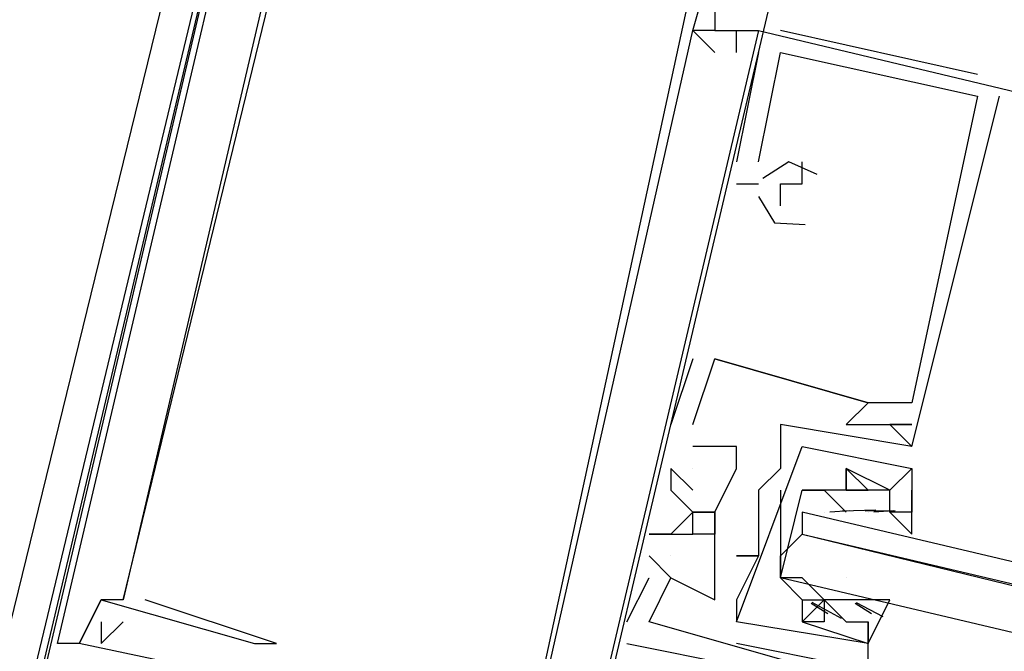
# Model space of a CAD drawing. Header units: feet. Extents: x -79 to 198, y -22 to 181.
# Tile 21 of 92: x 100.204 to 100.803, y 62.133 to 62.518. Entities that reach past the tile are written whole.
import ezdxf

# ---------------------------------------------------------------- set-up
doc = ezdxf.new("R2010")
doc.units = ezdxf.units.FT
for name, color, linetype in [('A-AREA-UNIDAD', 30, 'CONTINUOUS'), ('A-LINEA', 7, 'CONTINUOUS'), ('A-MURO-CONCRETO', 8, 'CONTINUOUS')]:
    doc.layers.add(name, color=color, linetype=linetype)

msp = doc.modelspace()

# ---------------------------------------------------------------- linework, layer by layer
at = {"layer": 'A-AREA-UNIDAD'}
msp.add_lwpolyline([(123.36, 42.5244), (123.712, 45.9733), (123.12, 49.8844), (121.92, 53.5289), (119.68, 56.6933), (117.2, 58.4889), (116.96, 59.1289), (116.832, 58.4889), (116.512, 58.2933), (113.68, 58.9689), (113.44, 59.1644), (113.568, 59.7333), (112.56, 59.7333), (109.52, 60.48), (108.88, 60.48), (108.8, 60.7644), (104.56, 61.6533), (100.88, 62.6489), (100.32, 62.6489), (98.848, 56.64)], dxfattribs=at)
at = {"layer": 'A-LINEA'}
for p, q in [((100.6133, 62.5111), (100.6133, 62.5111)), ((100.6133, 62.5111), (100.6133, 62.5111)), ((100.6133, 62.5111), (100.6133, 62.5111)), ((100.6133, 62.5111), (100.6133, 62.5111)), ((100.6133, 62.5111), (100.6133, 62.5111)), ((100.6133, 62.5111), (100.6133, 62.5111)), ((100.6133, 62.5111), (100.6133, 62.5111)), ((100.6133, 62.5111), (100.6133, 62.5111)), ((100.6133, 62.5111), (100.6133, 62.5111)), ((100.6133, 62.5111), (100.6133, 62.5111)), ((100.6133, 62.5111), (100.6133, 62.5111)), ((100.6133, 62.5111), (100.6133, 62.5111)), ((100.6267, 62.5111), (100.6267, 62.5111)), ((100.6267, 62.5111), (100.6267, 62.5111)), ((100.6267, 62.5111), (100.6267, 62.5111)), ((100.6267, 62.5111), (100.6267, 62.5111)), ((100.6267, 62.5111), (100.6267, 62.5111)), ((100.6267, 62.5111), (100.6267, 62.5111)), ((100.6267, 62.5111), (100.6267, 62.5111)), ((100.6267, 62.5111), (100.6267, 62.5111)), ((100.6267, 62.5111), (100.6267, 62.5111)), ((100.6267, 62.5111), (100.6267, 62.5111)), ((100.6267, 62.5111), (100.6267, 62.5111)), ((100.6267, 62.5111), (100.6267, 62.5111)), ((100.64, 62.4978), (100.64, 62.5111)), ((100.64, 62.5111), (100.64, 62.5111)), ((100.64, 62.4978), (100.64, 62.5111)), ((100.64, 62.5111), (100.64, 62.5111)), ((100.64, 62.4978), (100.64, 62.5111)), ((100.64, 62.5111), (100.64, 62.5111)), ((100.64, 62.4978), (100.64, 62.5111)), ((100.64, 62.5111), (100.64, 62.5111)), ((100.64, 62.4978), (100.64, 62.5111)), ((100.64, 62.5111), (100.64, 62.5111)), ((100.64, 62.4978), (100.64, 62.5111)), ((100.64, 62.5111), (100.64, 62.5111)), ((100.6533, 62.5111), (100.6533, 62.5111)), ((100.6533, 62.5111), (100.6533, 62.5111)), ((100.6533, 62.5111), (100.6533, 62.5111)), ((100.6533, 62.5111), (100.6533, 62.5111)), ((100.6533, 62.5111), (100.6533, 62.5111)), ((100.6533, 62.5111), (100.6533, 62.5111)), ((100.7867, 62.4844), (100.6667, 62.5111)), ((100.6667, 62.5111), (100.6667, 62.5111)), ((100.7867, 62.4844), (100.6667, 62.5111)), ((100.6667, 62.5111), (100.6667, 62.5111)), ((100.7867, 62.4844), (100.6667, 62.5111)), ((100.6667, 62.5111), (100.6667, 62.5111)), ((100.7867, 62.4844), (100.6667, 62.5111)), ((100.6667, 62.5111), (100.6667, 62.5111)), ((100.7867, 62.4844), (100.6667, 62.5111)), ((100.6667, 62.5111), (100.6667, 62.5111)), ((100.7867, 62.4844), (100.6667, 62.5111)), ((100.6667, 62.5111), (100.6667, 62.5111)), ((100.6267, 62.4978), (100.6267, 62.4978)), ((100.6267, 62.4978), (100.6267, 62.4978)), ((100.6267, 62.4978), (100.6267, 62.4978)), ((100.6267, 62.4978), (100.6267, 62.4978)), ((100.6267, 62.4978), (100.6267, 62.4978)), ((100.6267, 62.4978), (100.6267, 62.4978)), ((100.64, 62.4978), (100.64, 62.4978)), ((100.6533, 62.4978), (100.64, 62.4311)), ((100.64, 62.4978), (100.64, 62.4978)), ((100.6533, 62.4978), (100.64, 62.4311)), ((100.64, 62.4978), (100.64, 62.4978)), ((100.6533, 62.4978), (100.64, 62.4311)), ((100.64, 62.4978), (100.64, 62.4978)), ((100.6533, 62.4978), (100.64, 62.4311)), ((100.64, 62.4978), (100.64, 62.4978)), ((100.6533, 62.4978), (100.64, 62.4311)), ((100.64, 62.4978), (100.64, 62.4978)), ((100.6533, 62.4978), (100.64, 62.4311)), ((100.6533, 62.4978), (100.6533, 62.4978)), ((100.6533, 62.4978), (100.6533, 62.4978)), ((100.6533, 62.4978), (100.6533, 62.4978)), ((100.6533, 62.4978), (100.6533, 62.4978)), ((100.6533, 62.4978), (100.6533, 62.4978)), ((100.6533, 62.4978), (100.6533, 62.4978)), ((100.6667, 62.4978), (100.6667, 62.4978)), ((100.6667, 62.4978), (100.6667, 62.4978)), ((100.6667, 62.4978), (100.6667, 62.4978)), ((100.6667, 62.4978), (100.6667, 62.4978)), ((100.6667, 62.4978), (100.6667, 62.4978)), ((100.6667, 62.4978), (100.6667, 62.4978)), ((100.6667, 62.4978), (100.6667, 62.4978)), ((100.6667, 62.4978), (100.6667, 62.4978)), ((100.6667, 62.4978), (100.6667, 62.4978)), ((100.6667, 62.4978), (100.6667, 62.4978)), ((100.6667, 62.4978), (100.6667, 62.4978)), ((100.6667, 62.4978), (100.6667, 62.4978)), ((100.7867, 62.4844), (100.7867, 62.4844)), ((100.7867, 62.4844), (100.7867, 62.4844)), ((100.7867, 62.4844), (100.7867, 62.4844)), ((100.7867, 62.4844), (100.7867, 62.4844)), ((100.7867, 62.4844), (100.7867, 62.4844)), ((100.7867, 62.4844), (100.7867, 62.4844)), ((100.7867, 62.4711), (100.7867, 62.4711)), ((100.7867, 62.4711), (100.7867, 62.4711)), ((100.7867, 62.4711), (100.7867, 62.4711)), ((100.7867, 62.4711), (100.7867, 62.4711)), ((100.7867, 62.4711), (100.7867, 62.4711)), ((100.7867, 62.4711), (100.7867, 62.4711)), ((100.7867, 62.4711), (100.7867, 62.4711)), ((100.7867, 62.4711), (100.7867, 62.4711)), ((100.7867, 62.4711), (100.7867, 62.4711)), ((100.7867, 62.4711), (100.7867, 62.4711)), ((100.7867, 62.4711), (100.7867, 62.4711)), ((100.7867, 62.4711), (100.7867, 62.4711)), ((100.8, 62.4711), (100.8, 62.4711)), ((100.8, 62.4711), (100.8, 62.4711)), ((100.8, 62.4711), (100.8, 62.4711)), ((100.8, 62.4711), (100.8, 62.4711)), ((100.8, 62.4711), (100.8, 62.4711)), ((100.8, 62.4711), (100.8, 62.4711)), ((100.64, 62.4311), (100.64, 62.4311)), ((100.64, 62.4311), (100.64, 62.4311)), ((100.64, 62.4311), (100.64, 62.4311)), ((100.64, 62.4311), (100.64, 62.4311)), ((100.64, 62.4311), (100.64, 62.4311)), ((100.64, 62.4311), (100.64, 62.4311)), ((100.6533, 62.4311), (100.6533, 62.4311)), ((100.6533, 62.4311), (100.6533, 62.4311)), ((100.6533, 62.4311), (100.6533, 62.4311)), ((100.6533, 62.4311), (100.6533, 62.4311)), ((100.6533, 62.4311), (100.6533, 62.4311)), ((100.6533, 62.4311), (100.6533, 62.4311)), ((100.68, 62.4311), (100.68, 62.4311)), ((100.68, 62.4311), (100.68, 62.4311)), ((100.68, 62.4311), (100.68, 62.4311)), ((100.68, 62.4311), (100.68, 62.4311)), ((100.68, 62.4311), (100.68, 62.4311)), ((100.68, 62.4311), (100.68, 62.4311)), ((100.64, 62.4178), (100.6533, 62.4178)), ((100.64, 62.4178), (100.64, 62.4178)), ((100.64, 62.4178), (100.6533, 62.4178)), ((100.64, 62.4178), (100.64, 62.4178)), ((100.64, 62.4178), (100.6533, 62.4178)), ((100.64, 62.4178), (100.64, 62.4178)), ((100.64, 62.4178), (100.6533, 62.4178)), ((100.64, 62.4178), (100.64, 62.4178)), ((100.64, 62.4178), (100.6533, 62.4178)), ((100.64, 62.4178), (100.64, 62.4178)), ((100.64, 62.4178), (100.6533, 62.4178)), ((100.64, 62.4178), (100.64, 62.4178)), ((100.6533, 62.4178), (100.6533, 62.4178)), ((100.6533, 62.4178), (100.6533, 62.4178)), ((100.6533, 62.4178), (100.6533, 62.4178)), ((100.6533, 62.4178), (100.6533, 62.4178)), ((100.6533, 62.4178), (100.6533, 62.4178)), ((100.6533, 62.4178), (100.6533, 62.4178)), ((100.6667, 62.4178), (100.6667, 62.4178)), ((100.6667, 62.4178), (100.6667, 62.4178)), ((100.6667, 62.4178), (100.6667, 62.4178)), ((100.6667, 62.4178), (100.6667, 62.4178)), ((100.6667, 62.4178), (100.6667, 62.4178)), ((100.6667, 62.4178), (100.6667, 62.4178)), ((100.68, 62.4178), (100.68, 62.4178)), ((100.68, 62.4178), (100.68, 62.4178)), ((100.68, 62.4178), (100.68, 62.4178)), ((100.68, 62.4178), (100.68, 62.4178)), ((100.68, 62.4178), (100.68, 62.4178)), ((100.68, 62.4178), (100.68, 62.4178)), ((100.6667, 62.4044), (100.6667, 62.4044)), ((100.6667, 62.4044), (100.6667, 62.4044)), ((100.6667, 62.4044), (100.6667, 62.4044)), ((100.6667, 62.4044), (100.6667, 62.4044)), ((100.6667, 62.4044), (100.6667, 62.4044)), ((100.6667, 62.4044), (100.6667, 62.4044)), ((100.6133, 62.3111), (100.6, 62.2711)), ((100.6133, 62.3111), (100.6, 62.2711)), ((100.6133, 62.3111), (100.6, 62.2711)), ((100.6133, 62.3111), (100.6, 62.2711)), ((100.6133, 62.3111), (100.6, 62.2711)), ((100.6133, 62.3111), (100.6, 62.2711)), ((100.6133, 62.3111), (100.6133, 62.3111)), ((100.6133, 62.3111), (100.6133, 62.3111)), ((100.6133, 62.3111), (100.6133, 62.3111)), ((100.6133, 62.3111), (100.6133, 62.3111)), ((100.6133, 62.3111), (100.6133, 62.3111)), ((100.6133, 62.3111), (100.6133, 62.3111)), ((100.6267, 62.3111), (100.6267, 62.3111)), ((100.6267, 62.3111), (100.6267, 62.3111)), ((100.6267, 62.3111), (100.6267, 62.3111)), ((100.6267, 62.3111), (100.6267, 62.3111)), ((100.6267, 62.3111), (100.6267, 62.3111)), ((100.6267, 62.3111), (100.6267, 62.3111)), ((100.6267, 62.3111), (100.6267, 62.3111)), ((100.6267, 62.3111), (100.6267, 62.3111)), ((100.6267, 62.3111), (100.6267, 62.3111)), ((100.6267, 62.3111), (100.6267, 62.3111)), ((100.6267, 62.3111), (100.6267, 62.3111)), ((100.6267, 62.3111), (100.6267, 62.3111)), ((100.72, 62.2844), (100.72, 62.2844)), ((100.72, 62.2844), (100.72, 62.2844)), ((100.72, 62.2844), (100.72, 62.2844)), ((100.72, 62.2844), (100.72, 62.2844)), ((100.72, 62.2844), (100.72, 62.2844)), ((100.72, 62.2844), (100.72, 62.2844)), ((100.72, 62.2844), (100.72, 62.2844)), ((100.72, 62.2844), (100.72, 62.2844)), ((100.72, 62.2844), (100.72, 62.2844)), ((100.72, 62.2844), (100.72, 62.2844)), ((100.72, 62.2844), (100.72, 62.2844)), ((100.72, 62.2844), (100.72, 62.2844)), ((100.7467, 62.2844), (100.7467, 62.2844)), ((100.7467, 62.2844), (100.7467, 62.2844)), ((100.7467, 62.2844), (100.7467, 62.2844)), ((100.7467, 62.2844), (100.7467, 62.2844)), ((100.7467, 62.2844), (100.7467, 62.2844)), ((100.7467, 62.2844), (100.7467, 62.2844)), ((100.6, 62.2711), (100.6, 62.2711)), ((100.6, 62.2711), (100.6, 62.2711)), ((100.6, 62.2711), (100.6, 62.2711)), ((100.6, 62.2711), (100.6, 62.2711)), ((100.6, 62.2711), (100.6, 62.2711)), ((100.6, 62.2711), (100.6, 62.2711)), ((100.6133, 62.2711), (100.6133, 62.2711)), ((100.6133, 62.2711), (100.6133, 62.2711)), ((100.6133, 62.2711), (100.6133, 62.2711)), ((100.6133, 62.2711), (100.6133, 62.2711)), ((100.6133, 62.2711), (100.6133, 62.2711)), ((100.6133, 62.2711), (100.6133, 62.2711)), ((100.6667, 62.2711), (100.6667, 62.2711)), ((100.6667, 62.2711), (100.6667, 62.2711)), ((100.6667, 62.2711), (100.6667, 62.2711)), ((100.6667, 62.2711), (100.6667, 62.2711)), ((100.7067, 62.2711), (100.7067, 62.2711)), ((100.7067, 62.2711), (100.7067, 62.2711)), ((100.7067, 62.2711), (100.7067, 62.2711)), ((100.7067, 62.2711), (100.7067, 62.2711)), ((100.7067, 62.2711), (100.7067, 62.2711)), ((100.7067, 62.2711), (100.7067, 62.2711)), ((100.72, 62.2711), (100.72, 62.2711)), ((100.72, 62.2711), (100.72, 62.2711)), ((100.72, 62.2711), (100.72, 62.2711)), ((100.72, 62.2711), (100.72, 62.2711)), ((100.72, 62.2711), (100.72, 62.2711)), ((100.72, 62.2711), (100.72, 62.2711)), ((100.7333, 62.2711), (100.7333, 62.2711)), ((100.7333, 62.2711), (100.7333, 62.2711)), ((100.7333, 62.2711), (100.7333, 62.2711)), ((100.7333, 62.2711), (100.7333, 62.2711)), ((100.7333, 62.2711), (100.7333, 62.2711)), ((100.7333, 62.2711), (100.7333, 62.2711)), ((100.7467, 62.2711), (100.7467, 62.2711)), ((100.7467, 62.2711), (100.7467, 62.2711)), ((100.7467, 62.2711), (100.7467, 62.2711)), ((100.7467, 62.2711), (100.7467, 62.2711)), ((100.7467, 62.2711), (100.7467, 62.2711)), ((100.7467, 62.2711), (100.7467, 62.2711)), ((100.6133, 62.2578), (100.6133, 62.2578)), ((100.6133, 62.2578), (100.6133, 62.2578)), ((100.6133, 62.2578), (100.6133, 62.2578)), ((100.6133, 62.2578), (100.6133, 62.2578)), ((100.6133, 62.2578), (100.6133, 62.2578)), ((100.6133, 62.2578), (100.6133, 62.2578)), ((100.6133, 62.2578), (100.6133, 62.2578)), ((100.6133, 62.2578), (100.6133, 62.2578)), ((100.6133, 62.2578), (100.6133, 62.2578)), ((100.6133, 62.2578), (100.6133, 62.2578)), ((100.6133, 62.2578), (100.6133, 62.2578)), ((100.6133, 62.2578), (100.6133, 62.2578)), ((100.64, 62.2578), (100.64, 62.2578)), ((100.64, 62.2578), (100.64, 62.2578)), ((100.64, 62.2578), (100.64, 62.2578)), ((100.64, 62.2578), (100.64, 62.2578)), ((100.64, 62.2578), (100.64, 62.2578)), ((100.64, 62.2578), (100.64, 62.2578)), ((100.68, 62.2578), (100.68, 62.2578)), ((100.68, 62.2578), (100.68, 62.2578)), ((100.68, 62.2578), (100.68, 62.2578)), ((100.68, 62.2578), (100.68, 62.2578)), ((100.7467, 62.2578), (100.7467, 62.2578)), ((100.7467, 62.2578), (100.7467, 62.2578)), ((100.7467, 62.2578), (100.7467, 62.2578)), ((100.7467, 62.2578), (100.7467, 62.2578)), ((100.7467, 62.2578), (100.7467, 62.2578)), ((100.7467, 62.2578), (100.7467, 62.2578)), ((100.7467, 62.2578), (100.7467, 62.2578)), ((100.7467, 62.2578), (100.7467, 62.2578)), ((100.7467, 62.2578), (100.7467, 62.2578)), ((100.7467, 62.2578), (100.7467, 62.2578)), ((100.6, 62.2444), (100.6, 62.2444)), ((100.6, 62.2444), (100.6, 62.2444)), ((100.6, 62.2444), (100.6, 62.2444)), ((100.6, 62.2444), (100.6, 62.2444)), ((100.6, 62.2444), (100.6, 62.2444)), ((100.6, 62.2444), (100.6, 62.2444)), ((100.6133, 62.2444), (100.6133, 62.2444)), ((100.6133, 62.2444), (100.6133, 62.2444)), ((100.6133, 62.2444), (100.6133, 62.2444)), ((100.6133, 62.2444), (100.6133, 62.2444)), ((100.6133, 62.2444), (100.6133, 62.2444)), ((100.6133, 62.2444), (100.6133, 62.2444)), ((100.64, 62.2444), (100.64, 62.2444)), ((100.64, 62.2444), (100.64, 62.2444)), ((100.64, 62.2444), (100.64, 62.2444)), ((100.64, 62.2444), (100.64, 62.2444)), ((100.64, 62.2444), (100.64, 62.2444)), ((100.64, 62.2444), (100.64, 62.2444)), ((100.6667, 62.2444), (100.6667, 62.2444)), ((100.6667, 62.2444), (100.6667, 62.2444)), ((100.6667, 62.2444), (100.6667, 62.2444)), ((100.6667, 62.2444), (100.6667, 62.2444)), ((100.7067, 62.2444), (100.7067, 62.2444)), ((100.7067, 62.2444), (100.7067, 62.2444)), ((100.7067, 62.2444), (100.7067, 62.2444)), ((100.7067, 62.2444), (100.7067, 62.2444)), ((100.7067, 62.2444), (100.7067, 62.2444)), ((100.7067, 62.2444), (100.7067, 62.2444)), ((100.7067, 62.2444), (100.7067, 62.2444)), ((100.7067, 62.2444), (100.7067, 62.2444)), ((100.7467, 62.2444), (100.7467, 62.2444)), ((100.7467, 62.2444), (100.7467, 62.2444)), ((100.7467, 62.2444), (100.7467, 62.2444)), ((100.7467, 62.2444), (100.7467, 62.2444)), ((100.7467, 62.2444), (100.7467, 62.2444)), ((100.7467, 62.2444), (100.7467, 62.2444)), ((100.7467, 62.2444), (100.7467, 62.2444)), ((100.7467, 62.2444), (100.7467, 62.2444)), ((100.6, 62.2311), (100.6, 62.2311)), ((100.6, 62.2311), (100.6, 62.2311)), ((100.6, 62.2311), (100.6, 62.2311)), ((100.6, 62.2311), (100.6, 62.2311)), ((100.6, 62.2311), (100.6, 62.2311)), ((100.6, 62.2311), (100.6, 62.2311)), ((100.6133, 62.2311), (100.6133, 62.2311)), ((100.6133, 62.2311), (100.6133, 62.2311)), ((100.6133, 62.2311), (100.6133, 62.2311)), ((100.6133, 62.2311), (100.6133, 62.2311)), ((100.6133, 62.2311), (100.6133, 62.2311)), ((100.6133, 62.2311), (100.6133, 62.2311)), ((100.6533, 62.2311), (100.6533, 62.2311)), ((100.6533, 62.2311), (100.6533, 62.2311)), ((100.6533, 62.2311), (100.6533, 62.2311)), ((100.6533, 62.2311), (100.6533, 62.2311)), ((100.7067, 62.2311), (100.7067, 62.2311)), ((100.7067, 62.2311), (100.7067, 62.2311)), ((100.7067, 62.2311), (100.7067, 62.2311)), ((100.7067, 62.2311), (100.7067, 62.2311)), ((100.7067, 62.2311), (100.7067, 62.2311)), ((100.7067, 62.2311), (100.7067, 62.2311)), ((100.7067, 62.2311), (100.7067, 62.2311)), ((100.7067, 62.2311), (100.7067, 62.2311)), ((100.72, 62.2311), (100.72, 62.2311)), ((100.72, 62.2311), (100.72, 62.2311)), ((100.72, 62.2311), (100.72, 62.2311)), ((100.72, 62.2311), (100.72, 62.2311)), ((100.72, 62.2311), (100.72, 62.2311)), ((100.72, 62.2311), (100.72, 62.2311)), ((100.72, 62.2311), (100.72, 62.2311)), ((100.72, 62.2311), (100.72, 62.2311)), ((100.7333, 62.2311), (100.7333, 62.2311)), ((100.7333, 62.2311), (100.7333, 62.2311)), ((100.7333, 62.2311), (100.7333, 62.2311)), ((100.7333, 62.2311), (100.7333, 62.2311)), ((100.7043, 62.2187), (100.7248, 62.2192)), ((100.7043, 62.2187), (100.7248, 62.2192)), ((100.6133, 62.2178), (100.6133, 62.2178)), ((100.6133, 62.2178), (100.6133, 62.2178)), ((100.6133, 62.2178), (100.6133, 62.2178)), ((100.6133, 62.2178), (100.6133, 62.2178)), ((100.6133, 62.2178), (100.6133, 62.2178)), ((100.6133, 62.2178), (100.6133, 62.2178)), ((100.6267, 62.2178), (100.6267, 62.2178)), ((100.6267, 62.2178), (100.6267, 62.2178)), ((100.6267, 62.2178), (100.6267, 62.2178)), ((100.6267, 62.2178), (100.6267, 62.2178)), ((100.6267, 62.2178), (100.6267, 62.2178)), ((100.6267, 62.2178), (100.6267, 62.2178)), ((100.6533, 62.2178), (100.6533, 62.2178)), ((100.6533, 62.2178), (100.6533, 62.2178)), ((100.6533, 62.2178), (100.6533, 62.2178)), ((100.6533, 62.2178), (100.6533, 62.2178)), ((100.6933, 62.2178), (100.6933, 62.2178)), ((100.6933, 62.2178), (100.6933, 62.2178)), ((100.6968, 62.2179), (100.7087, 62.2189)), ((100.6968, 62.2179), (100.7087, 62.2189)), ((100.7182, 62.2186), (100.7365, 62.2188)), ((100.7182, 62.2186), (100.7365, 62.2188)), ((100.72, 62.2178), (100.72, 62.2178)), ((100.72, 62.2178), (100.72, 62.2178)), ((100.72, 62.2178), (100.72, 62.2178)), ((100.72, 62.2178), (100.72, 62.2178)), ((100.7235, 62.2179), (100.7354, 62.2189)), ((100.7235, 62.2179), (100.7354, 62.2189)), ((100.7333, 62.2178), (100.7333, 62.2178)), ((100.7333, 62.2178), (100.7333, 62.2178)), ((100.7333, 62.2178), (100.7333, 62.2178)), ((100.7333, 62.2178), (100.7333, 62.2178)), ((100.7467, 62.2178), (100.7467, 62.2178)), ((100.7467, 62.2178), (100.7467, 62.2178)), ((100.7467, 62.2178), (100.7467, 62.2178)), ((100.7467, 62.2178), (100.7467, 62.2178)), ((100.5867, 62.2044), (100.5867, 62.2044)), ((100.5867, 62.2044), (100.5867, 62.2044)), ((100.5867, 62.2044), (100.5867, 62.2044)), ((100.5867, 62.2044), (100.5867, 62.2044)), ((100.5867, 62.2044), (100.5867, 62.2044)), ((100.5867, 62.2044), (100.5867, 62.2044)), ((100.6, 62.2044), (100.6, 62.2044)), ((100.6, 62.2044), (100.6, 62.2044)), ((100.6, 62.2044), (100.6, 62.2044)), ((100.6, 62.2044), (100.6, 62.2044)), ((100.6, 62.2044), (100.6, 62.2044)), ((100.6, 62.2044), (100.6, 62.2044)), ((100.6133, 62.2044), (100.6133, 62.2044)), ((100.6133, 62.2044), (100.6133, 62.2044)), ((100.6133, 62.2044), (100.6133, 62.2044)), ((100.6133, 62.2044), (100.6133, 62.2044)), ((100.6133, 62.2044), (100.6133, 62.2044)), ((100.6133, 62.2044), (100.6133, 62.2044)), ((100.6667, 62.1911), (100.68, 62.2044)), ((100.6667, 62.1911), (100.68, 62.2044)), ((100.6, 62.1778), (100.5867, 62.1911)), ((100.5867, 62.1911), (100.5867, 62.1911)), ((100.6, 62.1778), (100.5867, 62.1911)), ((100.5867, 62.1911), (100.5867, 62.1911)), ((100.6, 62.1778), (100.5867, 62.1911)), ((100.5867, 62.1911), (100.5867, 62.1911)), ((100.6, 62.1778), (100.5867, 62.1911)), ((100.5867, 62.1911), (100.5867, 62.1911)), ((100.6, 62.1778), (100.5867, 62.1911)), ((100.5867, 62.1911), (100.5867, 62.1911)), ((100.6, 62.1778), (100.5867, 62.1911)), ((100.5867, 62.1911), (100.5867, 62.1911)), ((100.6, 62.1911), (100.6, 62.1911)), ((100.6, 62.1911), (100.6, 62.1911)), ((100.6, 62.1911), (100.6, 62.1911)), ((100.6, 62.1911), (100.6, 62.1911)), ((100.6, 62.1911), (100.6, 62.1911)), ((100.6, 62.1911), (100.6, 62.1911)), ((100.6267, 62.1911), (100.6267, 62.1911)), ((100.6267, 62.1911), (100.6267, 62.1911)), ((100.6267, 62.1911), (100.6267, 62.1911)), ((100.6267, 62.1911), (100.6267, 62.1911)), ((100.6267, 62.1911), (100.6267, 62.1911)), ((100.6267, 62.1911), (100.6267, 62.1911)), ((100.64, 62.1911), (100.64, 62.1911)), ((100.64, 62.1911), (100.64, 62.1911)), ((100.64, 62.1911), (100.64, 62.1911)), ((100.64, 62.1911), (100.64, 62.1911)), ((100.6533, 62.1911), (100.6533, 62.1911)), ((100.6533, 62.1911), (100.6533, 62.1911)), ((100.6533, 62.1911), (100.6533, 62.1911)), ((100.6533, 62.1911), (100.6533, 62.1911)), ((100.6533, 62.1911), (100.6533, 62.1911)), ((100.6533, 62.1911), (100.6533, 62.1911)), ((100.6533, 62.1911), (100.6533, 62.1911)), ((100.6533, 62.1911), (100.6533, 62.1911)), ((100.5867, 62.1778), (100.5867, 62.1778)), ((100.5867, 62.1778), (100.5867, 62.1778)), ((100.5867, 62.1778), (100.5867, 62.1778)), ((100.5867, 62.1778), (100.5867, 62.1778)), ((100.5867, 62.1778), (100.5867, 62.1778)), ((100.5867, 62.1778), (100.5867, 62.1778)), ((100.6, 62.1778), (100.6, 62.1778)), ((100.6, 62.1778), (100.6, 62.1778)), ((100.6, 62.1778), (100.6, 62.1778)), ((100.6, 62.1778), (100.6, 62.1778)), ((100.6, 62.1778), (100.6, 62.1778)), ((100.6, 62.1778), (100.6, 62.1778)), ((100.6, 62.1778), (100.6, 62.1778)), ((100.6, 62.1778), (100.6, 62.1778)), ((100.6, 62.1778), (100.6, 62.1778)), ((100.6, 62.1778), (100.6, 62.1778)), ((100.6, 62.1778), (100.6, 62.1778)), ((100.6, 62.1778), (100.6, 62.1778)), ((100.68, 62.1778), (100.68, 62.1778)), ((100.68, 62.1778), (100.68, 62.1778)), ((100.7067, 62.1778), (100.7067, 62.1778)), ((100.7067, 62.1778), (100.7067, 62.1778)), ((100.2533, 62.1644), (100.2533, 62.1644)), ((100.2533, 62.1644), (100.2533, 62.1644)), ((100.2533, 62.1644), (100.2533, 62.1644)), ((100.2533, 62.1644), (100.2533, 62.1644)), ((100.2533, 62.1644), (100.2533, 62.1644)), ((100.2533, 62.1644), (100.2533, 62.1644)), ((100.2533, 62.1644), (100.2533, 62.1644)), ((100.2533, 62.1644), (100.2533, 62.1644)), ((100.2533, 62.1644), (100.2533, 62.1644)), ((100.2533, 62.1644), (100.2533, 62.1644)), ((100.2533, 62.1644), (100.2533, 62.1644)), ((100.2533, 62.1644), (100.2533, 62.1644)), ((100.2667, 62.1644), (100.2667, 62.1644)), ((100.2667, 62.1644), (100.2667, 62.1644)), ((100.2667, 62.1644), (100.2667, 62.1644)), ((100.2667, 62.1644), (100.2667, 62.1644)), ((100.2667, 62.1644), (100.2667, 62.1644)), ((100.2667, 62.1644), (100.2667, 62.1644)), ((100.2667, 62.1644), (100.2667, 62.1644)), ((100.2667, 62.1644), (100.2667, 62.1644)), ((100.2667, 62.1644), (100.2667, 62.1644)), ((100.2667, 62.1644), (100.2667, 62.1644)), ((100.2667, 62.1644), (100.2667, 62.1644)), ((100.2667, 62.1644), (100.2667, 62.1644)), ((100.28, 62.1644), (100.28, 62.1644)), ((100.28, 62.1644), (100.28, 62.1644)), ((100.28, 62.1644), (100.28, 62.1644)), ((100.28, 62.1644), (100.28, 62.1644)), ((100.28, 62.1644), (100.28, 62.1644)), ((100.28, 62.1644), (100.28, 62.1644)), ((100.6267, 62.1644), (100.6267, 62.1644)), ((100.6267, 62.1644), (100.6267, 62.1644)), ((100.6267, 62.1644), (100.6267, 62.1644)), ((100.6267, 62.1644), (100.6267, 62.1644)), ((100.6267, 62.1644), (100.6267, 62.1644)), ((100.6267, 62.1644), (100.6267, 62.1644)), ((100.64, 62.1644), (100.64, 62.1644)), ((100.64, 62.1644), (100.64, 62.1644)), ((100.64, 62.1644), (100.64, 62.1644)), ((100.64, 62.1644), (100.64, 62.1644)), ((100.68, 62.1644), (100.68, 62.1644)), ((100.68, 62.1644), (100.68, 62.1644)), ((100.68, 62.1644), (100.68, 62.1644)), ((100.68, 62.1644), (100.68, 62.1644)), ((100.6956, 62.1559), (100.6854, 62.1622)), ((100.6956, 62.1559), (100.6854, 62.1622)), ((100.7039, 62.1531), (100.6859, 62.1627)), ((100.7039, 62.1531), (100.6859, 62.1627)), ((100.6933, 62.1644), (100.6933, 62.1644)), ((100.6933, 62.1644), (100.6933, 62.1644)), ((100.6933, 62.1644), (100.6933, 62.1644)), ((100.6933, 62.1644), (100.6933, 62.1644)), ((100.6933, 62.1644), (100.6933, 62.1644)), ((100.6933, 62.1644), (100.6933, 62.1644)), ((100.6933, 62.1644), (100.6933, 62.1644)), ((100.6933, 62.1644), (100.6933, 62.1644)), ((100.7067, 62.1644), (100.7067, 62.1644)), ((100.72, 62.1644), (100.7067, 62.1644)), ((100.7067, 62.1644), (100.7067, 62.1644)), ((100.7067, 62.1644), (100.7067, 62.1644)), ((100.72, 62.1644), (100.7067, 62.1644)), ((100.7067, 62.1644), (100.7067, 62.1644)), ((100.7222, 62.1559), (100.7121, 62.1622)), ((100.7222, 62.1559), (100.7121, 62.1622)), ((100.7293, 62.1541), (100.713, 62.1626)), ((100.7293, 62.1541), (100.713, 62.1626)), ((100.72, 62.1644), (100.72, 62.1644)), ((100.72, 62.1644), (100.72, 62.1644)), ((100.72, 62.1644), (100.72, 62.1644)), ((100.72, 62.1644), (100.72, 62.1644)), ((100.2533, 62.1511), (100.2533, 62.1511)), ((100.2533, 62.1511), (100.2533, 62.1511)), ((100.2533, 62.1511), (100.2533, 62.1511)), ((100.2533, 62.1511), (100.2533, 62.1511)), ((100.2533, 62.1511), (100.2533, 62.1511)), ((100.2533, 62.1511), (100.2533, 62.1511)), ((100.2667, 62.1511), (100.2667, 62.1511)), ((100.2667, 62.1511), (100.2667, 62.1511)), ((100.2667, 62.1511), (100.2667, 62.1511)), ((100.2667, 62.1511), (100.2667, 62.1511)), ((100.2667, 62.1511), (100.2667, 62.1511)), ((100.2667, 62.1511), (100.2667, 62.1511)), ((100.5733, 62.1511), (100.5733, 62.1511)), ((100.5733, 62.1511), (100.5733, 62.1511)), ((100.5733, 62.1511), (100.5733, 62.1511)), ((100.5733, 62.1511), (100.5733, 62.1511)), ((100.5733, 62.1511), (100.5733, 62.1511)), ((100.5733, 62.1511), (100.5733, 62.1511)), ((100.5867, 62.1511), (100.5867, 62.1511)), ((100.5867, 62.1511), (100.5867, 62.1511)), ((100.5867, 62.1511), (100.5867, 62.1511)), ((100.5867, 62.1511), (100.5867, 62.1511)), ((100.5867, 62.1511), (100.5867, 62.1511)), ((100.5867, 62.1511), (100.5867, 62.1511)), ((100.5867, 62.1511), (100.5867, 62.1511)), ((100.5867, 62.1511), (100.5867, 62.1511)), ((100.5867, 62.1511), (100.5867, 62.1511)), ((100.5867, 62.1511), (100.5867, 62.1511)), ((100.5867, 62.1511), (100.5867, 62.1511)), ((100.5867, 62.1511), (100.5867, 62.1511)), ((100.64, 62.1511), (100.64, 62.1511)), ((100.64, 62.1511), (100.64, 62.1511)), ((100.64, 62.1511), (100.64, 62.1511)), ((100.64, 62.1511), (100.64, 62.1511)), ((100.68, 62.1511), (100.68, 62.1511)), ((100.68, 62.1511), (100.68, 62.1511)), ((100.68, 62.1511), (100.68, 62.1511)), ((100.68, 62.1511), (100.68, 62.1511)), ((100.68, 62.1511), (100.68, 62.1511)), ((100.68, 62.1511), (100.68, 62.1511)), ((100.68, 62.1511), (100.68, 62.1511)), ((100.68, 62.1511), (100.68, 62.1511)), ((100.6933, 62.1511), (100.6933, 62.1511)), ((100.6933, 62.1511), (100.6933, 62.1511)), ((100.6933, 62.1511), (100.6933, 62.1511)), ((100.6933, 62.1511), (100.6933, 62.1511)), ((100.72, 62.1244), (100.72, 62.1511)), ((100.72, 62.1511), (100.72, 62.1511)), ((100.72, 62.1244), (100.72, 62.1511)), ((100.72, 62.1511), (100.72, 62.1511)), ((100.72, 62.1244), (100.72, 62.1511)), ((100.72, 62.1511), (100.72, 62.1511)), ((100.72, 62.1244), (100.72, 62.1511)), ((100.72, 62.1511), (100.72, 62.1511)), ((100.2267, 62.1378), (100.2267, 62.1378)), ((100.2267, 62.1378), (100.2267, 62.1378)), ((100.2267, 62.1378), (100.2267, 62.1378)), ((100.2267, 62.1378), (100.2267, 62.1378)), ((100.2267, 62.1378), (100.2267, 62.1378)), ((100.2267, 62.1378), (100.2267, 62.1378)), ((100.2267, 62.1378), (100.2267, 62.1378)), ((100.2267, 62.1378), (100.2267, 62.1378)), ((100.2267, 62.1378), (100.2267, 62.1378)), ((100.2267, 62.1378), (100.2267, 62.1378)), ((100.2267, 62.1378), (100.2267, 62.1378)), ((100.2267, 62.1378), (100.2267, 62.1378)), ((100.4933, 62.0844), (100.24, 62.1378)), ((100.24, 62.1378), (100.24, 62.1378)), ((100.24, 62.1378), (100.24, 62.1378)), ((100.24, 62.1378), (100.24, 62.1378)), ((100.24, 62.1378), (100.24, 62.1378)), ((100.24, 62.1378), (100.24, 62.1378)), ((100.24, 62.1378), (100.24, 62.1378)), ((100.24, 62.1378), (100.24, 62.1378)), ((100.24, 62.1378), (100.24, 62.1378)), ((100.24, 62.1378), (100.24, 62.1378)), ((100.24, 62.1378), (100.24, 62.1378)), ((100.24, 62.1378), (100.24, 62.1378)), ((100.24, 62.1378), (100.24, 62.1378)), ((100.24, 62.1378), (100.24, 62.1378)), ((100.24, 62.1378), (100.24, 62.1378)), ((100.24, 62.1378), (100.24, 62.1378)), ((100.24, 62.1378), (100.24, 62.1378)), ((100.24, 62.1378), (100.24, 62.1378)), ((100.24, 62.1378), (100.24, 62.1378)), ((100.2533, 62.1378), (100.2533, 62.1378)), ((100.2533, 62.1378), (100.2533, 62.1378)), ((100.2533, 62.1378), (100.2533, 62.1378)), ((100.2533, 62.1378), (100.2533, 62.1378)), ((100.2533, 62.1378), (100.2533, 62.1378)), ((100.2533, 62.1378), (100.2533, 62.1378)), ((100.2533, 62.1378), (100.2533, 62.1378)), ((100.2533, 62.1378), (100.2533, 62.1378)), ((100.2533, 62.1378), (100.2533, 62.1378)), ((100.2533, 62.1378), (100.2533, 62.1378)), ((100.2533, 62.1378), (100.2533, 62.1378)), ((100.2533, 62.1378), (100.2533, 62.1378)), ((100.3467, 62.1378), (100.3467, 62.1378)), ((100.3467, 62.1378), (100.3467, 62.1378)), ((100.3467, 62.1378), (100.3467, 62.1378)), ((100.3467, 62.1378), (100.3467, 62.1378)), ((100.3467, 62.1378), (100.3467, 62.1378)), ((100.3467, 62.1378), (100.3467, 62.1378)), ((100.36, 62.1378), (100.36, 62.1378)), ((100.36, 62.1378), (100.36, 62.1378)), ((100.36, 62.1378), (100.36, 62.1378)), ((100.36, 62.1378), (100.36, 62.1378)), ((100.36, 62.1378), (100.36, 62.1378)), ((100.36, 62.1378), (100.36, 62.1378)), ((100.5733, 62.1378), (100.5733, 62.1378)), ((100.5733, 62.1378), (100.5733, 62.1378)), ((100.5733, 62.1378), (100.5733, 62.1378)), ((100.5733, 62.1378), (100.5733, 62.1378)), ((100.5733, 62.1378), (100.5733, 62.1378)), ((100.5733, 62.1378), (100.5733, 62.1378)), ((100.7067, 62.1244), (100.64, 62.1378)), ((100.64, 62.1378), (100.64, 62.1378)), ((100.7067, 62.1244), (100.64, 62.1378)), ((100.64, 62.1378), (100.64, 62.1378)), ((100.7067, 62.1244), (100.64, 62.1378)), ((100.64, 62.1378), (100.64, 62.1378)), ((100.7067, 62.1244), (100.64, 62.1378)), ((100.64, 62.1378), (100.64, 62.1378)), ((100.72, 62.1378), (100.72, 62.1378)), ((100.72, 62.1378), (100.72, 62.1378)), ((100.72, 62.1378), (100.72, 62.1378)), ((100.72, 62.1378), (100.72, 62.1378)), ((100.72, 62.1378), (100.72, 62.1378)), ((100.72, 62.1378), (100.72, 62.1378)), ((100.72, 62.1378), (100.72, 62.1378)), ((100.72, 62.1378), (100.72, 62.1378))]:
    msp.add_line(p, q, dxfattribs=at)
for points in [[(100.4133, 62.9511), (98.88, 56.4711), (95.96, 57.1511), (97.4933, 63.6444), (100.4133, 62.9511)], [(100.3733, 62.7911), (100.2133, 62.1244), (100.3733, 62.0844), (100.3733, 62.0978), (100.4533, 62.0844), (100.4533, 62.1111), (100.4533, 62.0978)], [(100.3733, 62.7911), (100.2133, 62.1244), (100.3733, 62.0844), (100.3733, 62.0978), (100.4533, 62.0844), (100.4533, 62.1111), (100.4533, 62.0978)], [(100.3733, 62.7911), (100.2133, 62.1244), (100.3733, 62.0844), (100.3733, 62.0978), (100.4533, 62.0844), (100.4533, 62.1111), (100.4533, 62.0978)], [(100.3733, 62.7911), (100.2133, 62.1244), (100.3733, 62.0844), (100.3733, 62.0978), (100.4533, 62.0844), (100.4533, 62.1111), (100.4533, 62.0978)], [(100.3733, 62.7911), (100.2133, 62.1244), (100.3733, 62.0844), (100.3733, 62.0978), (100.4533, 62.0844), (100.4533, 62.1111), (100.4533, 62.0978)], [(100.3733, 62.7911), (100.2133, 62.1244), (100.3733, 62.0844), (100.3733, 62.0978), (100.4533, 62.0844), (100.4533, 62.1111), (100.4533, 62.0978)], [(100.4, 62.0711), (100.5467, 62.0444), (100.7067, 62.7244)], [(100.4, 62.0711), (100.5467, 62.0444), (100.7067, 62.7244)], [(100.4, 62.0711), (100.5467, 62.0444), (100.7067, 62.7244)], [(100.4, 62.0711), (100.5467, 62.0444), (100.7067, 62.7244)], [(100.4, 62.0711), (100.5467, 62.0444), (100.7067, 62.7244)], [(100.4, 62.0711), (100.5467, 62.0444), (100.7067, 62.7244)], [(100.36, 62.6711), (100.3867, 62.6711), (100.36, 62.5778), (100.3467, 62.5778), (100.3467, 62.5644), (100.36, 62.5644), (100.2667, 62.1644), (100.2533, 62.1644), (100.24, 62.1378), (100.2267, 62.1378)], [(100.36, 62.6711), (100.3867, 62.6711), (100.36, 62.5778), (100.3467, 62.5778), (100.3467, 62.5644), (100.36, 62.5644), (100.2667, 62.1644), (100.2533, 62.1644), (100.24, 62.1378), (100.2267, 62.1378)], [(100.36, 62.6711), (100.3867, 62.6711), (100.36, 62.5778), (100.3467, 62.5778), (100.3467, 62.5644), (100.36, 62.5644), (100.2667, 62.1644), (100.2533, 62.1644), (100.24, 62.1378), (100.2267, 62.1378)], [(100.36, 62.6711), (100.3867, 62.6711), (100.36, 62.5778), (100.3467, 62.5778), (100.3467, 62.5644), (100.36, 62.5644), (100.2667, 62.1644), (100.2533, 62.1644), (100.24, 62.1378), (100.2267, 62.1378)], [(100.36, 62.6711), (100.3867, 62.6711), (100.36, 62.5778), (100.3467, 62.5778), (100.3467, 62.5644), (100.36, 62.5644), (100.2667, 62.1644), (100.2533, 62.1644), (100.24, 62.1378), (100.2267, 62.1378)], [(100.36, 62.6711), (100.3867, 62.6711), (100.36, 62.5778), (100.3467, 62.5778), (100.3467, 62.5644), (100.36, 62.5644), (100.2667, 62.1644), (100.2533, 62.1644), (100.24, 62.1378), (100.2267, 62.1378)], [(100.2667, 62.1644), (100.3867, 62.6578), (100.48, 62.6444), (100.48, 62.6444), (100.4667, 62.6578)], [(100.2667, 62.1644), (100.3867, 62.6578), (100.48, 62.6444), (100.48, 62.6444), (100.4667, 62.6578)], [(100.2667, 62.1644), (100.3867, 62.6578), (100.48, 62.6444), (100.48, 62.6444), (100.4667, 62.6578)], [(100.2667, 62.1644), (100.3867, 62.6578), (100.48, 62.6444), (100.48, 62.6444), (100.4667, 62.6578)], [(100.2667, 62.1644), (100.3867, 62.6578), (100.48, 62.6444), (100.48, 62.6444), (100.4667, 62.6578)], [(100.2667, 62.1644), (100.3867, 62.6578), (100.48, 62.6444), (100.48, 62.6444), (100.4667, 62.6578)], [(100.6133, 62.6311), (100.6133, 62.6311), (100.6133, 62.6178), (100.6667, 62.6044), (100.6533, 62.5244), (100.6267, 62.5244), (100.6267, 62.5111), (100.6533, 62.5111), (100.5467, 62.0578)], [(100.6133, 62.6311), (100.6133, 62.6311), (100.6133, 62.6178), (100.6667, 62.6044), (100.6533, 62.5244), (100.6267, 62.5244), (100.6267, 62.5111), (100.6533, 62.5111), (100.5467, 62.0578)], [(100.6133, 62.6311), (100.6133, 62.6311), (100.6133, 62.6178), (100.6667, 62.6044), (100.6533, 62.5244), (100.6267, 62.5244), (100.6267, 62.5111), (100.6533, 62.5111), (100.5467, 62.0578)], [(100.6133, 62.6311), (100.6133, 62.6311), (100.6133, 62.6178), (100.6667, 62.6044), (100.6533, 62.5244), (100.6267, 62.5244), (100.6267, 62.5111), (100.6533, 62.5111), (100.5467, 62.0578)], [(100.6133, 62.6311), (100.6133, 62.6311), (100.6133, 62.6178), (100.6667, 62.6044), (100.6533, 62.5244), (100.6267, 62.5244), (100.6267, 62.5111), (100.6533, 62.5111), (100.5467, 62.0578)], [(100.6133, 62.6311), (100.6133, 62.6311), (100.6133, 62.6178), (100.6667, 62.6044), (100.6533, 62.5244), (100.6267, 62.5244), (100.6267, 62.5111), (100.6533, 62.5111), (100.5467, 62.0578)], [(100.5467, 62.6178), (100.6267, 62.6044), (100.52, 62.1111)], [(100.5467, 62.6178), (100.6267, 62.6044), (100.52, 62.1111)], [(100.5467, 62.6178), (100.6267, 62.6044), (100.52, 62.1111)], [(100.5467, 62.6178), (100.6267, 62.6044), (100.52, 62.1111)], [(100.5467, 62.6178), (100.6267, 62.6044), (100.52, 62.1111)], [(100.5467, 62.6178), (100.6267, 62.6044), (100.52, 62.1111)], [(100.6267, 62.5111), (100.6133, 62.5111), (100.64, 62.6044)], [(100.6267, 62.5111), (100.6133, 62.5111), (100.64, 62.6044)], [(100.6267, 62.5111), (100.6133, 62.5111), (100.64, 62.6044)], [(100.6267, 62.5111), (100.6133, 62.5111), (100.64, 62.6044)], [(100.6267, 62.5111), (100.6133, 62.5111), (100.64, 62.6044)], [(100.6267, 62.5111), (100.6133, 62.5111), (100.64, 62.6044)], [(100.24, 62.1378), (100.2267, 62.1378), (100.3333, 62.5911)], [(100.24, 62.1378), (100.2267, 62.1378), (100.3333, 62.5911)], [(100.24, 62.1378), (100.2267, 62.1378), (100.3333, 62.5911)], [(100.24, 62.1378), (100.2267, 62.1378), (100.3333, 62.5911)], [(100.24, 62.1378), (100.2267, 62.1378), (100.3333, 62.5911)], [(100.24, 62.1378), (100.2267, 62.1378), (100.3333, 62.5911)], [(100.5333, 62.0711), (100.5333, 62.0978), (100.52, 62.0978), (100.6133, 62.5111), (100.6267, 62.4978)], [(100.5333, 62.0711), (100.5333, 62.0978), (100.52, 62.0978), (100.6133, 62.5111), (100.6267, 62.4978)], [(100.5333, 62.0711), (100.5333, 62.0978), (100.52, 62.0978), (100.6133, 62.5111), (100.6267, 62.4978)], [(100.5333, 62.0711), (100.5333, 62.0978), (100.52, 62.0978), (100.6133, 62.5111), (100.6267, 62.4978)], [(100.5333, 62.0711), (100.5333, 62.0978), (100.52, 62.0978), (100.6133, 62.5111), (100.6267, 62.4978)], [(100.5333, 62.0711), (100.5333, 62.0978), (100.52, 62.0978), (100.6133, 62.5111), (100.6267, 62.4978)], [(100.6533, 62.5111), (102.44, 62.0844), (104.6133, 61.5778)], [(100.6533, 62.5111), (102.44, 62.0844), (104.6133, 61.5778)], [(100.6533, 62.4311), (100.6667, 62.4978), (100.7867, 62.4711), (100.7467, 62.2844), (100.72, 62.2844), (100.72, 62.2844), (100.6267, 62.3111), (100.6267, 62.3111)], [(100.6533, 62.4311), (100.6667, 62.4978), (100.7867, 62.4711), (100.7467, 62.2844), (100.72, 62.2844), (100.72, 62.2844), (100.6267, 62.3111), (100.6267, 62.3111)], [(100.6533, 62.4311), (100.6667, 62.4978), (100.7867, 62.4711), (100.7467, 62.2844), (100.72, 62.2844), (100.72, 62.2844), (100.6267, 62.3111), (100.6267, 62.3111)], [(100.6533, 62.4311), (100.6667, 62.4978), (100.7867, 62.4711), (100.7467, 62.2844), (100.72, 62.2844), (100.72, 62.2844), (100.6267, 62.3111), (100.6267, 62.3111)], [(100.6533, 62.4311), (100.6667, 62.4978), (100.7867, 62.4711), (100.7467, 62.2844), (100.72, 62.2844), (100.72, 62.2844), (100.6267, 62.3111), (100.6267, 62.3111)], [(100.6533, 62.4311), (100.6667, 62.4978), (100.7867, 62.4711), (100.7467, 62.2844), (100.72, 62.2844), (100.72, 62.2844), (100.6267, 62.3111), (100.6267, 62.3111)], [(100.6133, 62.2711), (100.6267, 62.3111), (100.72, 62.2844), (100.7067, 62.2711), (100.72, 62.2711), (100.7467, 62.2711), (100.7333, 62.2711), (100.7467, 62.2578), (100.8, 62.4711)], [(100.6133, 62.2711), (100.6267, 62.3111), (100.72, 62.2844), (100.7067, 62.2711), (100.72, 62.2711), (100.7467, 62.2711), (100.7333, 62.2711), (100.7467, 62.2578), (100.8, 62.4711)], [(100.6133, 62.2711), (100.6267, 62.3111), (100.72, 62.2844), (100.7067, 62.2711), (100.72, 62.2711), (100.7467, 62.2711), (100.7333, 62.2711), (100.7467, 62.2578), (100.8, 62.4711)], [(100.6133, 62.2711), (100.6267, 62.3111), (100.72, 62.2844), (100.7067, 62.2711), (100.72, 62.2711), (100.7467, 62.2711), (100.7333, 62.2711), (100.7467, 62.2578), (100.8, 62.4711)], [(100.6133, 62.2711), (100.6267, 62.3111), (100.72, 62.2844), (100.7067, 62.2711), (100.72, 62.2711), (100.7467, 62.2711), (100.7333, 62.2711), (100.7467, 62.2578), (100.8, 62.4711)], [(100.6133, 62.2711), (100.6267, 62.3111), (100.72, 62.2844), (100.7067, 62.2711), (100.72, 62.2711), (100.7467, 62.2711), (100.7333, 62.2711), (100.7467, 62.2578), (100.8, 62.4711)], [(100.689, 62.4235), (100.6718, 62.4311), (100.6559, 62.421)], [(100.689, 62.4235), (100.6718, 62.4311), (100.6559, 62.421)], [(100.689, 62.4235), (100.6718, 62.4311), (100.6559, 62.421)], [(100.689, 62.4235), (100.6718, 62.4311), (100.6559, 62.421)], [(100.689, 62.4235), (100.6718, 62.4311), (100.6559, 62.421)], [(100.689, 62.4235), (100.6718, 62.4311), (100.6559, 62.421)], [(100.6667, 62.4044), (100.6667, 62.4178), (100.6667, 62.4178), (100.68, 62.4178), (100.68, 62.4311)], [(100.6667, 62.4044), (100.6667, 62.4178), (100.6667, 62.4178), (100.68, 62.4178), (100.68, 62.4311)], [(100.6667, 62.4044), (100.6667, 62.4178), (100.6667, 62.4178), (100.68, 62.4178), (100.68, 62.4311)], [(100.6667, 62.4044), (100.6667, 62.4178), (100.6667, 62.4178), (100.68, 62.4178), (100.68, 62.4311)], [(100.6667, 62.4044), (100.6667, 62.4178), (100.6667, 62.4178), (100.68, 62.4178), (100.68, 62.4311)], [(100.6667, 62.4044), (100.6667, 62.4178), (100.6667, 62.4178), (100.68, 62.4178), (100.68, 62.4311)], [(100.6534, 62.4101), (100.663, 62.394), (100.6818, 62.393)], [(100.6534, 62.4101), (100.663, 62.394), (100.6818, 62.393)], [(100.6534, 62.4101), (100.663, 62.394), (100.6818, 62.393)], [(100.6534, 62.4101), (100.663, 62.394), (100.6818, 62.393)], [(100.6534, 62.4101), (100.663, 62.394), (100.6818, 62.393)], [(100.6534, 62.4101), (100.663, 62.394), (100.6818, 62.393)], [(100.7467, 62.2578), (100.6667, 62.2711), (100.6667, 62.2444), (100.6533, 62.2311), (100.6533, 62.2178), (100.6533, 62.1911), (100.64, 62.1911), (100.6533, 62.1911), (100.64, 62.1644), (100.64, 62.1511)], [(100.7467, 62.2578), (100.6667, 62.2711), (100.6667, 62.2444), (100.6533, 62.2311), (100.6533, 62.2178), (100.6533, 62.1911), (100.64, 62.1911), (100.6533, 62.1911), (100.64, 62.1644), (100.64, 62.1511)], [(100.7467, 62.2578), (100.6667, 62.2711), (100.6667, 62.2444), (100.6533, 62.2311), (100.6533, 62.2178), (100.6533, 62.1911), (100.64, 62.1911), (100.6533, 62.1911), (100.64, 62.1644), (100.64, 62.1511)], [(100.7467, 62.2578), (100.6667, 62.2711), (100.6667, 62.2444), (100.6533, 62.2311), (100.6533, 62.2178), (100.6533, 62.1911), (100.64, 62.1911), (100.6533, 62.1911), (100.64, 62.1644), (100.64, 62.1511)], [(100.5733, 62.1378), (100.7067, 62.1111), (100.7067, 62.1244), (100.7067, 62.1111), (100.68, 62.1244), (100.5867, 62.1511), (100.6, 62.1778), (100.6267, 62.1644), (100.6267, 62.1911), (100.6267, 62.2178), (100.64, 62.2444), (100.64, 62.2578), (100.6133, 62.2578)], [(100.5733, 62.1378), (100.7067, 62.1111), (100.7067, 62.1244), (100.7067, 62.1111), (100.68, 62.1244), (100.5867, 62.1511), (100.6, 62.1778), (100.6267, 62.1644), (100.6267, 62.1911), (100.6267, 62.2178), (100.64, 62.2444), (100.64, 62.2578), (100.6133, 62.2578)], [(100.5733, 62.1378), (100.7067, 62.1111), (100.7067, 62.1244), (100.7067, 62.1111), (100.68, 62.1244), (100.5867, 62.1511), (100.6, 62.1778), (100.6267, 62.1644), (100.6267, 62.1911), (100.6267, 62.2178), (100.64, 62.2444), (100.64, 62.2578), (100.6133, 62.2578)], [(100.5733, 62.1378), (100.7067, 62.1111), (100.7067, 62.1244), (100.7067, 62.1111), (100.68, 62.1244), (100.5867, 62.1511), (100.6, 62.1778), (100.6267, 62.1644), (100.6267, 62.1911), (100.6267, 62.2178), (100.64, 62.2444), (100.64, 62.2578), (100.6133, 62.2578)], [(100.5733, 62.1378), (100.7067, 62.1111), (100.7067, 62.1244), (100.7067, 62.1111), (100.68, 62.1244), (100.5867, 62.1511), (100.6, 62.1778), (100.6267, 62.1644), (100.6267, 62.1911), (100.6267, 62.2178), (100.64, 62.2444), (100.64, 62.2578), (100.6133, 62.2578)], [(100.5733, 62.1378), (100.7067, 62.1111), (100.7067, 62.1244), (100.7067, 62.1111), (100.68, 62.1244), (100.5867, 62.1511), (100.6, 62.1778), (100.6267, 62.1644), (100.6267, 62.1911), (100.6267, 62.2178), (100.64, 62.2444), (100.64, 62.2578), (100.6133, 62.2578)], [(100.6133, 62.2578), (100.6133, 62.2578), (100.6133, 62.2578)], [(100.6133, 62.2578), (100.6133, 62.2578), (100.6133, 62.2578)], [(100.6133, 62.2578), (100.6133, 62.2578), (100.6133, 62.2578)], [(100.6133, 62.2578), (100.6133, 62.2578), (100.6133, 62.2578)], [(100.6133, 62.2578), (100.6133, 62.2578), (100.6133, 62.2578)], [(100.6133, 62.2578), (100.6133, 62.2578), (100.6133, 62.2578)], [(100.64, 62.1511), (100.68, 62.2578), (100.7467, 62.2444), (100.7333, 62.2311), (100.7067, 62.2444), (100.7067, 62.2311), (100.7067, 62.2444), (100.72, 62.2311), (100.7067, 62.2311), (100.72, 62.2311)], [(100.64, 62.1511), (100.68, 62.2578), (100.7467, 62.2444), (100.7333, 62.2311), (100.7067, 62.2444), (100.7067, 62.2311), (100.7067, 62.2444), (100.72, 62.2311), (100.7067, 62.2311), (100.72, 62.2311)], [(100.64, 62.1511), (100.68, 62.2578), (100.7467, 62.2444), (100.7333, 62.2311), (100.7067, 62.2444), (100.7067, 62.2311), (100.7067, 62.2444), (100.72, 62.2311), (100.7067, 62.2311), (100.72, 62.2311)], [(100.64, 62.1511), (100.68, 62.2578), (100.7467, 62.2444), (100.7333, 62.2311), (100.7067, 62.2444), (100.7067, 62.2311), (100.7067, 62.2444), (100.72, 62.2311), (100.7067, 62.2311), (100.72, 62.2311)], [(100.6133, 62.2311), (100.6, 62.2444), (100.6, 62.2311), (100.6133, 62.2178), (100.6133, 62.2178), (100.6, 62.2044), (100.5867, 62.2044), (100.6133, 62.2044)], [(100.6133, 62.2311), (100.6, 62.2444), (100.6, 62.2311), (100.6133, 62.2178), (100.6133, 62.2178), (100.6, 62.2044), (100.5867, 62.2044), (100.6133, 62.2044)], [(100.6133, 62.2311), (100.6, 62.2444), (100.6, 62.2311), (100.6133, 62.2178), (100.6133, 62.2178), (100.6, 62.2044), (100.5867, 62.2044), (100.6133, 62.2044)], [(100.6133, 62.2311), (100.6, 62.2444), (100.6, 62.2311), (100.6133, 62.2178), (100.6133, 62.2178), (100.6, 62.2044), (100.5867, 62.2044), (100.6133, 62.2044)], [(100.6133, 62.2311), (100.6, 62.2444), (100.6, 62.2311), (100.6133, 62.2178), (100.6133, 62.2178), (100.6, 62.2044), (100.5867, 62.2044), (100.6133, 62.2044)], [(100.6133, 62.2311), (100.6, 62.2444), (100.6, 62.2311), (100.6133, 62.2178), (100.6133, 62.2178), (100.6, 62.2044), (100.5867, 62.2044), (100.6133, 62.2044)], [(100.7467, 62.2444), (100.7467, 62.2178), (100.7333, 62.2178), (100.7333, 62.2178)], [(100.7467, 62.2444), (100.7467, 62.2178), (100.7333, 62.2178), (100.7333, 62.2178)], [(100.7467, 62.2444), (100.7467, 62.2178), (100.7333, 62.2178), (100.7333, 62.2178)], [(100.7467, 62.2444), (100.7467, 62.2178), (100.7333, 62.2178), (100.7333, 62.2178)], [(100.6667, 62.2311), (100.6667, 62.1778), (100.68, 62.1644), (100.6933, 62.1644), (100.7067, 62.1511), (100.72, 62.1511), (100.72, 62.1378), (100.7333, 62.1644), (100.72, 62.1644)], [(100.6933, 62.1644), (100.68, 62.1778), (100.6667, 62.1778), (100.68, 62.2311), (100.6933, 62.2311), (100.7067, 62.2178)], [(100.6667, 62.2311), (100.6667, 62.1778), (100.68, 62.1644), (100.6933, 62.1644), (100.7067, 62.1511), (100.72, 62.1511), (100.72, 62.1378), (100.7333, 62.1644), (100.72, 62.1644)], [(100.6933, 62.1644), (100.68, 62.1778), (100.6667, 62.1778), (100.68, 62.2311), (100.6933, 62.2311), (100.7067, 62.2178)], [(100.7333, 62.2178), (100.7467, 62.2044), (100.7467, 62.2311), (100.7467, 62.2178), (100.7333, 62.2178), (100.7333, 62.2311), (100.7067, 62.2311), (100.68, 62.2311)], [(100.7333, 62.2178), (100.7467, 62.2044), (100.7467, 62.2311), (100.7467, 62.2178), (100.7333, 62.2178), (100.7333, 62.2311), (100.7067, 62.2311), (100.68, 62.2311)], [(100.6267, 62.2178), (100.6267, 62.2044), (100.6133, 62.2044), (100.6133, 62.2178), (100.6267, 62.2178), (100.6133, 62.2178)], [(100.6267, 62.2178), (100.6267, 62.2044), (100.6133, 62.2044), (100.6133, 62.2178), (100.6267, 62.2178), (100.6133, 62.2178)], [(100.6267, 62.2178), (100.6267, 62.2044), (100.6133, 62.2044), (100.6133, 62.2178), (100.6267, 62.2178), (100.6133, 62.2178)], [(100.6267, 62.2178), (100.6267, 62.2044), (100.6133, 62.2044), (100.6133, 62.2178), (100.6267, 62.2178), (100.6133, 62.2178)], [(100.6267, 62.2178), (100.6267, 62.2044), (100.6133, 62.2044), (100.6133, 62.2178), (100.6267, 62.2178), (100.6133, 62.2178)], [(100.6267, 62.2178), (100.6267, 62.2044), (100.6133, 62.2044), (100.6133, 62.2178), (100.6267, 62.2178), (100.6133, 62.2178)], [(102.3733, 61.8178), (100.68, 62.2178), (100.68, 62.2044), (102.3733, 61.8044)], [(102.3733, 61.8178), (100.68, 62.2178), (100.68, 62.2044), (102.3733, 61.8044)], [(102.36, 61.7778), (100.6667, 62.1778), (100.6667, 62.1911), (100.68, 62.2044), (102.3733, 61.7911)], [(102.36, 61.7778), (100.6667, 62.1778), (100.6667, 62.1911), (100.68, 62.2044), (102.3733, 61.7911)], [(100.5733, 62.1511), (100.5867, 62.1778), (100.5867, 62.1778)], [(100.5733, 62.1511), (100.5867, 62.1778), (100.5867, 62.1778)], [(100.5733, 62.1511), (100.5867, 62.1778), (100.5867, 62.1778)], [(100.5733, 62.1511), (100.5867, 62.1778), (100.5867, 62.1778)], [(100.5733, 62.1511), (100.5867, 62.1778), (100.5867, 62.1778)], [(100.5733, 62.1511), (100.5867, 62.1778), (100.5867, 62.1778)], [(100.24, 62.1378), (100.2533, 62.1644), (100.3467, 62.1378), (100.36, 62.1378), (100.28, 62.1644)], [(100.24, 62.1378), (100.2533, 62.1644), (100.3467, 62.1378), (100.36, 62.1378), (100.28, 62.1644)], [(100.24, 62.1378), (100.2533, 62.1644), (100.3467, 62.1378), (100.36, 62.1378), (100.28, 62.1644)], [(100.24, 62.1378), (100.2533, 62.1644), (100.3467, 62.1378), (100.36, 62.1378), (100.28, 62.1644)], [(100.24, 62.1378), (100.2533, 62.1644), (100.3467, 62.1378), (100.36, 62.1378), (100.28, 62.1644)], [(100.24, 62.1378), (100.2533, 62.1644), (100.3467, 62.1378), (100.36, 62.1378), (100.28, 62.1644)], [(100.68, 62.1644), (100.68, 62.1511), (100.72, 62.1378), (100.64, 62.1511)], [(100.68, 62.1644), (100.68, 62.1511), (100.72, 62.1378), (100.64, 62.1511)], [(100.68, 62.1644), (100.68, 62.1511), (100.72, 62.1378), (100.64, 62.1511)], [(100.68, 62.1644), (100.68, 62.1511), (100.72, 62.1378), (100.64, 62.1511)], [(100.7067, 62.1644), (100.6933, 62.1644), (100.6933, 62.1511), (100.68, 62.1511), (100.6933, 62.1644)], [(100.7067, 62.1644), (100.6933, 62.1644), (100.6933, 62.1511), (100.68, 62.1511), (100.6933, 62.1644)], [(100.7067, 62.1644), (100.6933, 62.1644), (100.6933, 62.1511), (100.68, 62.1511), (100.6933, 62.1644)], [(100.7067, 62.1644), (100.6933, 62.1644), (100.6933, 62.1511), (100.68, 62.1511), (100.6933, 62.1644)], [(100.2533, 62.1511), (100.2533, 62.1378), (100.2667, 62.1511)], [(100.2533, 62.1511), (100.2533, 62.1378), (100.2667, 62.1511)], [(100.2533, 62.1511), (100.2533, 62.1378), (100.2667, 62.1511)], [(100.2533, 62.1511), (100.2533, 62.1378), (100.2667, 62.1511)], [(100.2533, 62.1511), (100.2533, 62.1378), (100.2667, 62.1511)], [(100.2533, 62.1511), (100.2533, 62.1378), (100.2667, 62.1511)]]:
    msp.add_lwpolyline(points, dxfattribs=at)
at = {"layer": 'A-MURO-CONCRETO'}
msp.add_lwpolyline([(97.3333, 62.9511), (100.4133, 62.9511), (99.0533, 57.1511), (97.3333, 62.9511), (97.3333, 62.9511)], dxfattribs=at)

doc.saveas('drawing.dxf')
